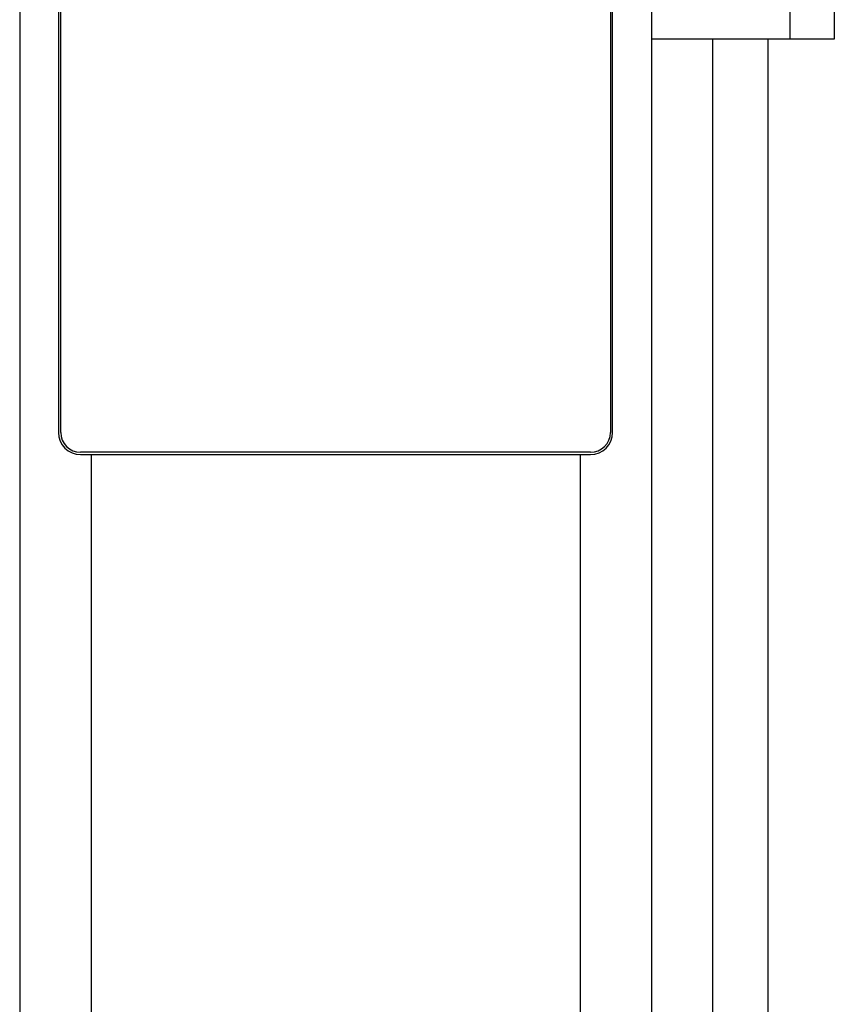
# Model space of a CAD drawing. Header units: millimetres. Extents: x 0 to 10500, y 0 to 14850.
# Tile 9 of 27: x 4830 to 4904, y 12861 to 12949. Entities that reach past the tile are written whole.
import ezdxf

# ---------------------------------------------------------------- set-up
doc = ezdxf.new("R2010")
doc.units = ezdxf.units.MM
doc.header["$LTSCALE"] = 968
doc.layers.add('50879501_600_links_2_BL4', color=7, linetype='CONTINUOUS')

# ---------------------------------------------------------------- blocks, each defined once
blk = doc.blocks.new('50879501_600_LINKS_2_BL4', base_point=(4806.064, 10966.674))
at = {"layer": '50879501_600_links_2_BL4', "color": 7, "linetype": 'Continuous'}
for p, q in [((4830.064, 13147.674), (4830.064, 8782.674)), ((4887.064, 13147.674), (4887.064, 8782.674)), ((4903.564, 13147.674), (4903.564, 12947.674)), ((4833.564, 13033.174), (4833.564, 12912.174)), ((4833.764, 12912.174), (4833.764, 13033.174)), ((4883.364, 13033.174), (4883.364, 12912.174)), ((4883.564, 12912.174), (4883.564, 13033.174)), ((4899.564, 12947.674), (4887.064, 12947.674)), ((4897.564, 12947.674), (4897.564, 8807.674)), ((4901.564, 12947.674), (4899.564, 12947.674)), ((4903.564, 12947.674), (4901.564, 12947.674)), ((4836.506, 12910.374), (4835.564, 12910.374)), ((4835.564, 12910.174), (4836.506, 12910.174)), ((4880.622, 12910.374), (4836.506, 12910.374)), ((4836.506, 12910.174), (4880.622, 12910.174)), ((4881.564, 12910.374), (4880.622, 12910.374)), ((4880.622, 12910.174), (4881.564, 12910.174))]:
    blk.add_line(p, q, dxfattribs=at)
at = {"layer": '50879501_600_links_2_BL4', "color": 9, "linetype": 'Continuous'}
for p, q in [((4899.564, 13147.674), (4899.564, 12947.674)), ((4892.564, 12947.674), (4892.564, 8807.674)), ((4836.506, 12910.174), (4836.506, 8782.674)), ((4880.622, 12910.174), (4880.622, 8782.674))]:
    blk.add_line(p, q, dxfattribs=at)
at = {"layer": '50879501_600_links_2_BL4', "color": 7, "linetype": 'Continuous'}
for centre, radius, start, end in [((4835.564, 12912.174), 2, 180, 270), ((4835.564, 12912.174), 1.8, 180, 270), ((4881.564, 12912.174), 2, 270, 360), ((4881.564, 12912.174), 1.8, 270, 360)]:
    blk.add_arc(centre, radius, start, end, dxfattribs=at)

msp = doc.modelspace()

# ---------------------------------------------------------------- block references
at = {"layer": '50879501_600_links_2_BL4'}
msp.add_blockref('50879501_600_LINKS_2_BL4', (4806.064, 10966.674), dxfattribs=at)

doc.saveas('drawing.dxf')
